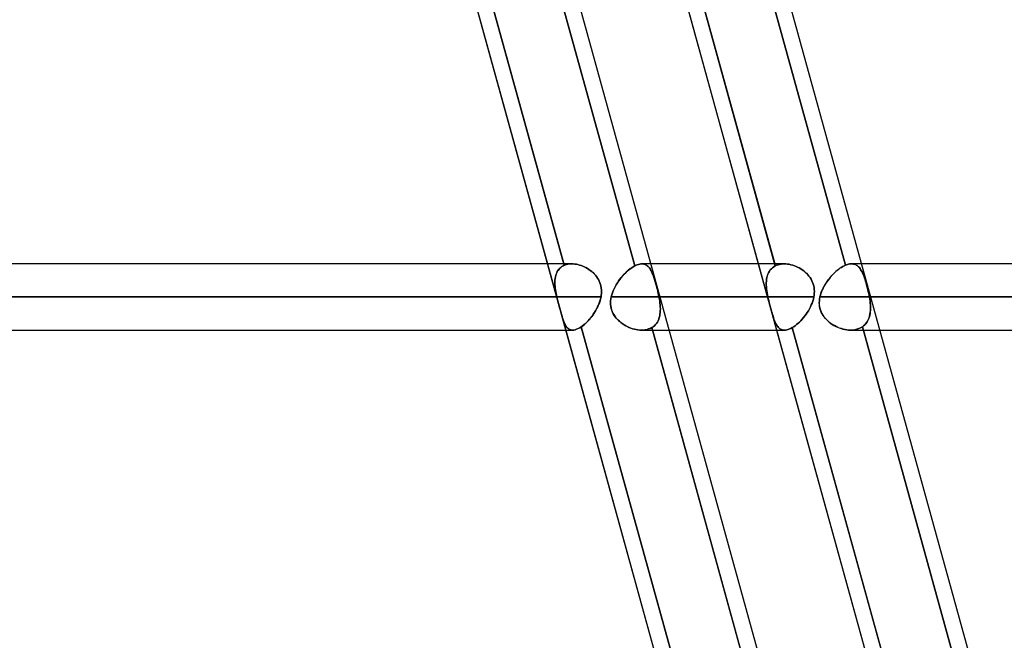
# Model space of a CAD drawing. Header units: millimetres. Extents: x -156 to 156, y -52 to 132.
# Tile 71 of 79: x 64 to 79, y 45 to 55. Entities that reach past the tile are written whole.
import ezdxf

# ---------------------------------------------------------------- set-up
doc = ezdxf.new("R2010")
doc.units = ezdxf.units.MM
doc.layers.add('MAIN-1', color=7, linetype='Continuous')

msp = doc.modelspace()

# ---------------------------------------------------------------- linework, layer by layer
at = {"layer": 'MAIN-1'}
for p, q in [((69.843, 63.45), (76.914, 37.85)), ((69.843, 63.45), (76.914, 37.85)), ((73.025, 63.45), (80.096, 37.85)), ((73.025, 63.45), (80.096, 37.85)), ((71.993, 50.929), (68.713, 62.801)), ((68.713, 62.801), (71.987, 50.95)), ((69.778, 62.788), (73.056, 50.919)), ((73.056, 50.919), (69.778, 62.788)), ((75.177, 50.919), (71.899, 62.788)), ((71.899, 62.788), (75.169, 50.95)), ((72.956, 62.801), (76.235, 50.929)), ((76.235, 50.929), (72.956, 62.801)), ((68.493, 62.701), (75.441, 37.547)), ((68.493, 62.701), (71.739, 50.95)), ((71.675, 62.701), (78.623, 37.547)), ((71.675, 62.701), (74.921, 50.95)), ((72.104, 50.95), (-72.104, 50.95)), ((72.104, 50.95), (-72.104, 50.95)), ((71.739, 50.95), (72.015, 49.95)), ((71.878, 50.815), (71.887, 50.834)), ((71.887, 50.833), (71.878, 50.814)), ((71.887, 50.834), (71.898, 50.852)), ((71.898, 50.851), (71.887, 50.833)), ((71.898, 50.852), (71.91, 50.868)), ((71.91, 50.867), (71.898, 50.851)), ((71.924, 50.883), (71.91, 50.867)), ((71.91, 50.868), (71.924, 50.883)), ((71.924, 50.883), (71.939, 50.897)), ((71.939, 50.896), (71.924, 50.883)), ((71.956, 50.909), (71.939, 50.896)), ((71.939, 50.897), (71.956, 50.909)), ((71.974, 50.92), (71.956, 50.909)), ((71.956, 50.909), (71.974, 50.92)), ((71.993, 50.929), (71.974, 50.92)), ((71.974, 50.92), (71.993, 50.929)), ((71.987, 50.95), (71.993, 50.929)), ((72.01, 50.935), (71.993, 50.929)), ((71.993, 50.929), (72.01, 50.935)), ((72.027, 50.941), (72.01, 50.935)), ((72.01, 50.935), (72.028, 50.941)), ((72.046, 50.945), (72.027, 50.941)), ((72.028, 50.941), (72.046, 50.945)), ((72.065, 50.948), (72.046, 50.945)), ((72.046, 50.945), (72.065, 50.948)), ((72.085, 50.949), (72.065, 50.948)), ((72.065, 50.948), (72.085, 50.949)), ((72.105, 50.95), (72.085, 50.949)), ((72.085, 50.949), (72.105, 50.95)), ((72.128, 50.949), (72.105, 50.95)), ((72.105, 50.95), (72.128, 50.949)), ((72.152, 50.947), (72.128, 50.949)), ((72.128, 50.949), (72.152, 50.947)), ((72.175, 50.943), (72.152, 50.947)), ((72.152, 50.947), (72.175, 50.943)), ((72.199, 50.938), (72.175, 50.943)), ((72.175, 50.943), (72.199, 50.938)), ((72.223, 50.932), (72.199, 50.938)), ((72.199, 50.938), (72.224, 50.932)), ((72.247, 50.924), (72.223, 50.932)), ((72.224, 50.932), (72.247, 50.924)), ((72.271, 50.915), (72.247, 50.924)), ((72.247, 50.924), (72.271, 50.915)), ((72.295, 50.904), (72.271, 50.915)), ((72.271, 50.915), (72.295, 50.904)), ((72.318, 50.893), (72.295, 50.904)), ((72.295, 50.904), (72.318, 50.893)), ((72.341, 50.88), (72.318, 50.893)), ((72.318, 50.893), (72.341, 50.88)), ((72.363, 50.866), (72.341, 50.88)), ((72.341, 50.88), (72.363, 50.866)), ((72.385, 50.85), (72.363, 50.866)), ((72.363, 50.866), (72.385, 50.851)), ((72.385, 50.851), (72.406, 50.834)), ((72.406, 50.834), (72.385, 50.85)), ((72.426, 50.816), (72.406, 50.834)), ((72.406, 50.834), (72.426, 50.817)), ((72.941, 50.837), (72.918, 50.815)), ((72.919, 50.816), (72.942, 50.838)), ((72.964, 50.857), (72.941, 50.837)), ((72.942, 50.838), (72.965, 50.857)), ((72.987, 50.875), (72.964, 50.857)), ((72.965, 50.857), (72.988, 50.876)), ((73.01, 50.892), (72.987, 50.875)), ((72.988, 50.876), (73.011, 50.892)), ((73.033, 50.907), (73.01, 50.892)), ((73.011, 50.892), (73.034, 50.907)), ((73.056, 50.919), (73.033, 50.907)), ((73.034, 50.907), (73.056, 50.919)), ((73.056, 50.919), (73.075, 50.929)), ((73.075, 50.929), (73.056, 50.919)), ((73.075, 50.929), (73.094, 50.936)), ((73.094, 50.936), (73.075, 50.929)), ((73.094, 50.936), (73.113, 50.942)), ((73.113, 50.942), (73.094, 50.936)), ((73.113, 50.942), (73.131, 50.947)), ((73.131, 50.947), (73.113, 50.942)), ((73.131, 50.947), (73.148, 50.949)), ((73.148, 50.949), (73.131, 50.947)), ((73.148, 50.949), (73.165, 50.95)), ((73.165, 50.95), (73.148, 50.949)), ((75.313, 50.95), (73.164, 50.95)), ((73.295, 50.95), (73.164, 50.95)), ((73.165, 50.95), (73.18, 50.949)), ((73.18, 50.949), (73.165, 50.95)), ((73.18, 50.949), (73.194, 50.947)), ((73.194, 50.947), (73.18, 50.949)), ((73.194, 50.947), (73.208, 50.943)), ((73.208, 50.943), (73.194, 50.947)), ((73.208, 50.943), (73.221, 50.937)), ((73.221, 50.937), (73.208, 50.943)), ((73.221, 50.937), (73.234, 50.93)), ((73.234, 50.93), (73.221, 50.937)), ((73.234, 50.93), (73.245, 50.922)), ((73.245, 50.922), (73.234, 50.93)), ((73.245, 50.922), (73.257, 50.912)), ((73.257, 50.912), (73.245, 50.922)), ((73.257, 50.912), (73.267, 50.901)), ((73.267, 50.901), (73.257, 50.912)), ((73.267, 50.901), (73.277, 50.888)), ((73.277, 50.888), (73.267, 50.901)), ((73.277, 50.888), (73.287, 50.874)), ((73.287, 50.874), (73.277, 50.888)), ((73.287, 50.874), (73.296, 50.859)), ((73.296, 50.859), (73.287, 50.874)), ((75.313, 50.95), (73.295, 50.95)), ((73.296, 50.859), (73.305, 50.843)), ((73.305, 50.843), (73.296, 50.859)), ((73.305, 50.843), (73.313, 50.825)), ((73.313, 50.825), (73.305, 50.843)), ((74.921, 50.95), (75.197, 49.95)), ((75.076, 50.816), (75.088, 50.838)), ((75.088, 50.837), (75.076, 50.815)), ((75.102, 50.857), (75.088, 50.837)), ((75.088, 50.838), (75.102, 50.857)), ((75.102, 50.857), (75.118, 50.876)), ((75.118, 50.875), (75.102, 50.857)), ((75.136, 50.892), (75.118, 50.875)), ((75.118, 50.876), (75.136, 50.892)), ((75.156, 50.907), (75.136, 50.892)), ((75.136, 50.892), (75.156, 50.907)), ((75.177, 50.919), (75.156, 50.907)), ((75.156, 50.907), (75.177, 50.919)), ((75.169, 50.95), (75.177, 50.919)), ((75.198, 50.929), (75.177, 50.919)), ((75.177, 50.919), (75.198, 50.929)), ((75.219, 50.936), (75.198, 50.929)), ((75.198, 50.929), (75.219, 50.936)), ((75.242, 50.942), (75.219, 50.936)), ((75.219, 50.936), (75.242, 50.942)), ((75.265, 50.947), (75.242, 50.942)), ((75.242, 50.942), (75.265, 50.947)), ((75.29, 50.949), (75.265, 50.947)), ((75.265, 50.947), (75.29, 50.949)), ((75.315, 50.95), (75.29, 50.949)), ((75.29, 50.949), (75.315, 50.95)), ((75.339, 50.949), (75.315, 50.95)), ((75.315, 50.95), (75.339, 50.949)), ((75.364, 50.947), (75.339, 50.949)), ((75.339, 50.949), (75.364, 50.947)), ((75.389, 50.943), (75.364, 50.947)), ((75.364, 50.947), (75.389, 50.943)), ((75.414, 50.937), (75.389, 50.943)), ((75.389, 50.943), (75.414, 50.937)), ((75.44, 50.93), (75.414, 50.937)), ((75.414, 50.937), (75.44, 50.93)), ((75.465, 50.922), (75.44, 50.93)), ((75.44, 50.93), (75.465, 50.922)), ((75.49, 50.912), (75.465, 50.922)), ((75.465, 50.922), (75.49, 50.912)), ((75.514, 50.901), (75.49, 50.912)), ((75.49, 50.912), (75.514, 50.901)), ((75.539, 50.888), (75.514, 50.901)), ((75.514, 50.901), (75.538, 50.888)), ((75.538, 50.888), (75.562, 50.874)), ((75.562, 50.874), (75.539, 50.888)), ((75.585, 50.859), (75.562, 50.874)), ((75.562, 50.874), (75.585, 50.859)), ((75.607, 50.843), (75.585, 50.859)), ((75.585, 50.859), (75.607, 50.843)), ((75.629, 50.825), (75.607, 50.843)), ((75.607, 50.843), (75.628, 50.825)), ((76.091, 50.833), (76.071, 50.814)), ((76.072, 50.815), (76.093, 50.834)), ((76.112, 50.851), (76.091, 50.833)), ((76.093, 50.834), (76.113, 50.852)), ((76.133, 50.867), (76.112, 50.851)), ((76.113, 50.852), (76.134, 50.868)), ((76.154, 50.883), (76.133, 50.867)), ((76.134, 50.868), (76.154, 50.883)), ((76.154, 50.883), (76.175, 50.897)), ((76.174, 50.896), (76.154, 50.883)), ((76.195, 50.909), (76.174, 50.896)), ((76.175, 50.897), (76.195, 50.909)), ((76.195, 50.909), (76.216, 50.92)), ((76.215, 50.92), (76.195, 50.909)), ((76.235, 50.929), (76.215, 50.92)), ((76.216, 50.92), (76.235, 50.929)), ((76.235, 50.929), (76.252, 50.935)), ((76.252, 50.935), (76.235, 50.929)), ((76.252, 50.935), (76.268, 50.941)), ((76.268, 50.941), (76.252, 50.935)), ((76.268, 50.941), (76.284, 50.945)), ((76.284, 50.945), (76.268, 50.941)), ((76.284, 50.945), (76.299, 50.948)), ((76.299, 50.948), (76.284, 50.945)), ((76.299, 50.948), (76.314, 50.949)), ((76.314, 50.949), (76.299, 50.948)), ((76.314, 50.949), (76.328, 50.95)), ((76.328, 50.95), (76.314, 50.949)), ((76.328, 50.95), (76.344, 50.949)), ((76.344, 50.949), (76.328, 50.95)), ((104.882, 50.95), (76.328, 50.95)), ((76.477, 50.95), (76.328, 50.95)), ((76.344, 50.949), (76.359, 50.947)), ((76.359, 50.947), (76.344, 50.949)), ((76.359, 50.947), (76.373, 50.943)), ((76.373, 50.943), (76.359, 50.947)), ((76.373, 50.943), (76.387, 50.938)), ((76.387, 50.938), (76.373, 50.943)), ((76.387, 50.938), (76.4, 50.932)), ((76.4, 50.932), (76.387, 50.938)), ((76.4, 50.932), (76.412, 50.924)), ((76.412, 50.924), (76.4, 50.932)), ((76.412, 50.924), (76.424, 50.915)), ((76.424, 50.915), (76.412, 50.924)), ((76.424, 50.915), (76.435, 50.904)), ((76.435, 50.904), (76.424, 50.915)), ((76.435, 50.904), (76.446, 50.893)), ((76.446, 50.893), (76.435, 50.904)), ((76.446, 50.893), (76.456, 50.88)), ((76.456, 50.88), (76.446, 50.893)), ((76.456, 50.88), (76.465, 50.866)), ((76.466, 50.866), (76.456, 50.88)), ((76.465, 50.866), (76.475, 50.851)), ((76.475, 50.85), (76.466, 50.866)), ((76.475, 50.851), (76.484, 50.834)), ((76.484, 50.834), (76.475, 50.85)), ((105, 50.95), (76.477, 50.95)), ((76.484, 50.834), (76.492, 50.817)), ((76.492, 50.816), (76.484, 50.834)), ((71.85, 50.66), (71.851, 50.685)), ((71.851, 50.682), (71.85, 50.658)), ((71.851, 50.685), (71.852, 50.708)), ((71.852, 50.706), (71.851, 50.682)), ((71.852, 50.708), (71.855, 50.731)), ((71.854, 50.729), (71.852, 50.706)), ((71.858, 50.752), (71.854, 50.729)), ((71.855, 50.731), (71.858, 50.754)), ((71.858, 50.754), (71.864, 50.775)), ((71.863, 50.773), (71.858, 50.752)), ((71.87, 50.794), (71.863, 50.773)), ((71.864, 50.775), (71.87, 50.796)), ((71.87, 50.796), (71.878, 50.815)), ((71.878, 50.814), (71.87, 50.794)), ((72.426, 50.817), (72.445, 50.798)), ((72.445, 50.798), (72.426, 50.816)), ((72.463, 50.778), (72.445, 50.798)), ((72.445, 50.798), (72.463, 50.778)), ((72.479, 50.757), (72.463, 50.778)), ((72.463, 50.778), (72.479, 50.757)), ((72.495, 50.735), (72.479, 50.757)), ((72.479, 50.757), (72.494, 50.735)), ((72.494, 50.735), (72.508, 50.712)), ((72.508, 50.712), (72.495, 50.735)), ((72.521, 50.688), (72.508, 50.712)), ((72.508, 50.712), (72.52, 50.688)), ((72.52, 50.688), (72.531, 50.664)), ((72.531, 50.663), (72.521, 50.688)), ((72.811, 50.689), (72.792, 50.66)), ((72.794, 50.663), (72.813, 50.691)), ((72.831, 50.716), (72.811, 50.689)), ((72.813, 50.691), (72.832, 50.718)), ((72.852, 50.742), (72.831, 50.716)), ((72.832, 50.718), (72.853, 50.744)), ((72.873, 50.768), (72.852, 50.742)), ((72.853, 50.744), (72.874, 50.769)), ((72.895, 50.792), (72.873, 50.768)), ((72.874, 50.769), (72.896, 50.793)), ((72.918, 50.815), (72.895, 50.792)), ((72.896, 50.793), (72.919, 50.816)), ((73.313, 50.825), (73.321, 50.807)), ((73.321, 50.806), (73.313, 50.825)), ((73.321, 50.807), (73.329, 50.786)), ((73.329, 50.786), (73.321, 50.806)), ((73.329, 50.786), (73.337, 50.765)), ((73.337, 50.765), (73.329, 50.786)), ((73.337, 50.765), (73.345, 50.743)), ((73.345, 50.743), (73.337, 50.765)), ((73.345, 50.743), (73.352, 50.719)), ((73.352, 50.719), (73.345, 50.743)), ((73.352, 50.719), (73.36, 50.695)), ((73.36, 50.695), (73.352, 50.719)), ((73.36, 50.695), (73.367, 50.67)), ((73.367, 50.67), (73.36, 50.695)), ((75.042, 50.663), (75.043, 50.691)), ((75.043, 50.689), (75.042, 50.66)), ((75.043, 50.691), (75.046, 50.718)), ((75.046, 50.716), (75.043, 50.689)), ((75.046, 50.718), (75.051, 50.744)), ((75.051, 50.742), (75.046, 50.716)), ((75.051, 50.744), (75.058, 50.769)), ((75.057, 50.768), (75.051, 50.742)), ((75.066, 50.792), (75.057, 50.768)), ((75.058, 50.769), (75.066, 50.793)), ((75.066, 50.793), (75.076, 50.816)), ((75.076, 50.815), (75.066, 50.792)), ((75.628, 50.825), (75.649, 50.807)), ((75.649, 50.806), (75.629, 50.825)), ((75.649, 50.807), (75.668, 50.786)), ((75.668, 50.786), (75.649, 50.806)), ((75.686, 50.765), (75.668, 50.786)), ((75.668, 50.786), (75.686, 50.765)), ((75.702, 50.743), (75.686, 50.765)), ((75.686, 50.765), (75.702, 50.743)), ((75.717, 50.719), (75.702, 50.743)), ((75.702, 50.743), (75.717, 50.719)), ((75.73, 50.695), (75.717, 50.719)), ((75.717, 50.719), (75.73, 50.695)), ((75.741, 50.67), (75.73, 50.695)), ((75.73, 50.695), (75.741, 50.67)), ((75.959, 50.682), (75.942, 50.658)), ((75.944, 50.66), (75.96, 50.685)), ((75.976, 50.706), (75.959, 50.682)), ((75.96, 50.685), (75.977, 50.708)), ((75.994, 50.729), (75.976, 50.706)), ((75.977, 50.708), (75.995, 50.731)), ((76.012, 50.752), (75.994, 50.729)), ((75.995, 50.731), (76.014, 50.754)), ((76.031, 50.773), (76.012, 50.752)), ((76.014, 50.754), (76.033, 50.775)), ((76.051, 50.794), (76.031, 50.773)), ((76.033, 50.775), (76.052, 50.796)), ((76.071, 50.814), (76.051, 50.794)), ((76.052, 50.796), (76.072, 50.815)), ((76.492, 50.817), (76.501, 50.798)), ((76.501, 50.798), (76.492, 50.816)), ((76.501, 50.798), (76.509, 50.778)), ((76.509, 50.778), (76.501, 50.798)), ((76.509, 50.778), (76.517, 50.757)), ((76.517, 50.757), (76.509, 50.778)), ((76.517, 50.757), (76.524, 50.735)), ((76.525, 50.735), (76.517, 50.757)), ((76.524, 50.735), (76.532, 50.712)), ((76.532, 50.712), (76.525, 50.735)), ((76.532, 50.712), (76.54, 50.688)), ((76.54, 50.688), (76.532, 50.712)), ((76.54, 50.688), (76.547, 50.664)), ((76.547, 50.663), (76.54, 50.688)), ((71.851, 50.636), (71.85, 50.66)), ((71.85, 50.658), (71.851, 50.633)), ((71.853, 50.61), (71.851, 50.636)), ((71.851, 50.633), (71.853, 50.607)), ((71.856, 50.585), (71.853, 50.61)), ((71.853, 50.607), (71.856, 50.582)), ((71.859, 50.558), (71.856, 50.585)), ((71.856, 50.582), (71.86, 50.556)), ((71.863, 50.532), (71.859, 50.558)), ((71.86, 50.556), (71.864, 50.529)), ((71.868, 50.505), (71.863, 50.532)), ((72.531, 50.664), (72.539, 50.639)), ((72.539, 50.638), (72.531, 50.663)), ((72.539, 50.639), (72.546, 50.612)), ((72.546, 50.612), (72.539, 50.638)), ((72.551, 50.585), (72.546, 50.612)), ((72.546, 50.612), (72.551, 50.586)), ((72.551, 50.586), (72.553, 50.559)), ((72.554, 50.558), (72.551, 50.585)), ((72.553, 50.559), (72.554, 50.532)), ((72.554, 50.532), (72.553, 50.504)), ((72.553, 50.504), (72.554, 50.531)), ((72.554, 50.531), (72.554, 50.558)), ((72.73, 50.542), (72.718, 50.511)), ((72.719, 50.513), (72.731, 50.544)), ((72.743, 50.572), (72.73, 50.542)), ((72.731, 50.544), (72.745, 50.575)), ((72.758, 50.602), (72.743, 50.572)), ((72.745, 50.575), (72.76, 50.605)), ((72.775, 50.632), (72.758, 50.602)), ((72.76, 50.605), (72.776, 50.634)), ((72.792, 50.66), (72.775, 50.632)), ((72.776, 50.634), (72.794, 50.663)), ((73.367, 50.67), (73.375, 50.644)), ((73.375, 50.643), (73.367, 50.67)), ((73.375, 50.644), (73.382, 50.617)), ((73.382, 50.617), (73.375, 50.643)), ((73.382, 50.617), (73.389, 50.59)), ((73.39, 50.589), (73.382, 50.617)), ((73.389, 50.59), (73.397, 50.562)), ((73.397, 50.562), (73.39, 50.589)), ((73.397, 50.562), (73.403, 50.534)), ((73.404, 50.534), (73.397, 50.562)), ((73.403, 50.534), (73.41, 50.506)), ((73.41, 50.506), (73.404, 50.534)), ((75.042, 50.634), (75.042, 50.663)), ((75.042, 50.66), (75.042, 50.632)), ((75.043, 50.605), (75.042, 50.634)), ((75.042, 50.632), (75.043, 50.602)), ((75.045, 50.575), (75.043, 50.605)), ((75.043, 50.602), (75.046, 50.572)), ((75.049, 50.544), (75.045, 50.575)), ((75.046, 50.572), (75.049, 50.542)), ((75.054, 50.513), (75.049, 50.544)), ((75.049, 50.542), (75.054, 50.511)), ((75.751, 50.643), (75.741, 50.67)), ((75.741, 50.67), (75.75, 50.644)), ((75.75, 50.644), (75.758, 50.617)), ((75.758, 50.617), (75.751, 50.643)), ((75.763, 50.589), (75.758, 50.617)), ((75.758, 50.617), (75.763, 50.59)), ((75.763, 50.59), (75.766, 50.562)), ((75.766, 50.562), (75.763, 50.589)), ((75.767, 50.534), (75.766, 50.562)), ((75.766, 50.562), (75.767, 50.534)), ((75.766, 50.506), (75.767, 50.534)), ((75.767, 50.534), (75.766, 50.506)), ((75.867, 50.505), (75.877, 50.532)), ((75.887, 50.556), (75.876, 50.529)), ((75.877, 50.532), (75.888, 50.558)), ((75.899, 50.582), (75.887, 50.556)), ((75.888, 50.558), (75.901, 50.585)), ((75.912, 50.607), (75.899, 50.582)), ((75.901, 50.585), (75.914, 50.61)), ((75.927, 50.633), (75.912, 50.607)), ((75.914, 50.61), (75.928, 50.636)), ((75.942, 50.658), (75.927, 50.633)), ((75.928, 50.636), (75.944, 50.66)), ((76.547, 50.664), (76.554, 50.639)), ((76.554, 50.638), (76.547, 50.663)), ((76.554, 50.639), (76.561, 50.612)), ((76.561, 50.612), (76.554, 50.638)), ((76.561, 50.612), (76.568, 50.586)), ((76.568, 50.585), (76.561, 50.612)), ((76.568, 50.586), (76.575, 50.559)), ((76.575, 50.558), (76.568, 50.585)), ((76.575, 50.559), (76.581, 50.532)), ((76.581, 50.531), (76.575, 50.558)), ((76.581, 50.532), (76.587, 50.504)), ((76.587, 50.504), (76.581, 50.531)), ((-72.547, 50.45), (72.547, 50.45)), ((72.547, 50.45), (-72.547, 50.45)), ((71.88, 50.45), (-71.88, 50.45)), ((-71.88, 50.45), (71.88, 50.45)), ((71.864, 50.529), (71.869, 50.503)), ((71.874, 50.478), (71.868, 50.505)), ((71.869, 50.503), (71.874, 50.477)), ((71.88, 50.45), (71.874, 50.478)), ((71.874, 50.477), (71.88, 50.45)), ((71.88, 50.45), (71.887, 50.422)), ((71.887, 50.421), (71.88, 50.45)), ((71.887, 50.422), (71.894, 50.393)), ((71.894, 50.392), (71.887, 50.421)), ((71.894, 50.393), (71.902, 50.365)), ((71.902, 50.363), (71.894, 50.392)), ((72.521, 50.358), (72.531, 50.388)), ((72.532, 50.392), (72.522, 50.363)), ((72.531, 50.388), (72.54, 50.419)), ((72.54, 50.421), (72.532, 50.392)), ((72.547, 50.45), (72.54, 50.421)), ((72.54, 50.419), (72.547, 50.45)), ((72.547, 50.45), (72.551, 50.477)), ((72.551, 50.477), (72.547, 50.45)), ((72.551, 50.477), (72.553, 50.504)), ((72.553, 50.504), (72.551, 50.477)), ((72.692, 50.395), (72.691, 50.367)), ((72.691, 50.363), (72.692, 50.392)), ((72.696, 50.422), (72.692, 50.395)), ((72.692, 50.392), (72.695, 50.421)), ((72.695, 50.421), (72.701, 50.45)), ((72.701, 50.45), (72.696, 50.422)), ((72.701, 50.45), (72.709, 50.482)), ((72.709, 50.481), (72.701, 50.45)), ((75.066, 50.45), (72.701, 50.45)), ((72.701, 50.45), (75.066, 50.45)), ((72.709, 50.482), (72.719, 50.513)), ((72.718, 50.511), (72.709, 50.481)), ((73.41, 50.506), (73.416, 50.478)), ((73.416, 50.478), (73.41, 50.506)), ((73.416, 50.478), (73.422, 50.45)), ((73.422, 50.45), (73.416, 50.478)), ((73.422, 50.45), (75.759, 50.45)), ((73.433, 50.45), (73.422, 50.45)), ((73.428, 50.419), (73.422, 50.45)), ((73.422, 50.45), (73.428, 50.419)), ((73.433, 50.389), (73.428, 50.419)), ((73.428, 50.419), (73.433, 50.389)), ((75.759, 50.45), (73.433, 50.45)), ((73.437, 50.358), (73.433, 50.389)), ((73.433, 50.389), (73.437, 50.358)), ((75.059, 50.482), (75.054, 50.513)), ((75.054, 50.511), (75.059, 50.481)), ((75.066, 50.45), (75.059, 50.482)), ((75.059, 50.481), (75.066, 50.45)), ((75.066, 50.45), (75.072, 50.422)), ((75.072, 50.421), (75.066, 50.45)), ((75.072, 50.422), (75.078, 50.395)), ((75.079, 50.392), (75.072, 50.421)), ((75.078, 50.395), (75.085, 50.367)), ((75.086, 50.363), (75.079, 50.392)), ((75.744, 50.389), (75.733, 50.358)), ((75.733, 50.358), (75.744, 50.389)), ((75.752, 50.419), (75.744, 50.389)), ((75.744, 50.389), (75.752, 50.419)), ((75.759, 50.45), (75.752, 50.419)), ((75.752, 50.419), (75.759, 50.45)), ((75.759, 50.45), (75.764, 50.478)), ((75.764, 50.478), (75.759, 50.45)), ((75.764, 50.478), (75.766, 50.506)), ((75.766, 50.506), (75.764, 50.478)), ((75.843, 50.393), (75.842, 50.365)), ((75.842, 50.363), (75.843, 50.392)), ((75.846, 50.422), (75.843, 50.393)), ((75.843, 50.392), (75.846, 50.421)), ((75.846, 50.421), (75.852, 50.45)), ((75.852, 50.45), (75.846, 50.422)), ((75.852, 50.45), (75.859, 50.478)), ((75.858, 50.477), (75.852, 50.45)), ((104.5, 50.45), (75.852, 50.45)), ((75.852, 50.45), (104.5, 50.45)), ((75.866, 50.503), (75.858, 50.477)), ((75.859, 50.478), (75.867, 50.505)), ((75.876, 50.529), (75.866, 50.503)), ((76.587, 50.504), (76.593, 50.477)), ((76.593, 50.477), (76.587, 50.504)), ((76.593, 50.477), (76.598, 50.45)), ((76.598, 50.45), (76.593, 50.477)), ((76.598, 50.45), (105.5, 50.45)), ((76.615, 50.45), (76.598, 50.45)), ((76.603, 50.419), (76.598, 50.45)), ((76.598, 50.45), (76.603, 50.421)), ((76.603, 50.421), (76.607, 50.392)), ((76.607, 50.388), (76.603, 50.419)), ((76.607, 50.392), (76.61, 50.363)), ((76.611, 50.358), (76.607, 50.388)), ((105.5, 50.45), (76.615, 50.45)), ((71.902, 50.365), (71.909, 50.336)), ((71.91, 50.334), (71.902, 50.363)), ((71.909, 50.336), (71.917, 50.308)), ((71.917, 50.306), (71.91, 50.334)), ((71.917, 50.308), (71.924, 50.28)), ((71.925, 50.277), (71.917, 50.306)), ((71.924, 50.28), (71.932, 50.252)), ((71.933, 50.25), (71.925, 50.277)), ((71.932, 50.252), (71.939, 50.226)), ((71.94, 50.223), (71.933, 50.25)), ((72.448, 50.215), (72.465, 50.242)), ((72.471, 50.252), (72.455, 50.226)), ((72.465, 50.242), (72.481, 50.27)), ((72.485, 50.279), (72.471, 50.252)), ((72.481, 50.27), (72.495, 50.299)), ((72.499, 50.306), (72.485, 50.279)), ((72.495, 50.299), (72.509, 50.328)), ((72.511, 50.334), (72.499, 50.306)), ((72.509, 50.328), (72.521, 50.358)), ((72.522, 50.363), (72.511, 50.334)), ((72.691, 50.367), (72.691, 50.34)), ((72.692, 50.334), (72.691, 50.363)), ((72.691, 50.34), (72.694, 50.312)), ((72.695, 50.305), (72.692, 50.334)), ((72.694, 50.312), (72.699, 50.285)), ((72.701, 50.276), (72.695, 50.305)), ((72.699, 50.285), (72.706, 50.258)), ((72.709, 50.249), (72.701, 50.276)), ((72.706, 50.258), (72.715, 50.232)), ((72.72, 50.222), (72.709, 50.249)), ((73.44, 50.329), (73.437, 50.358)), ((73.437, 50.358), (73.44, 50.329)), ((73.442, 50.3), (73.44, 50.329)), ((73.44, 50.329), (73.442, 50.299)), ((73.44, 50.216), (73.442, 50.243)), ((73.442, 50.243), (73.44, 50.216)), ((73.443, 50.271), (73.442, 50.3)), ((73.442, 50.299), (73.443, 50.271)), ((73.442, 50.243), (73.443, 50.271)), ((73.443, 50.271), (73.442, 50.243)), ((75.085, 50.367), (75.092, 50.34)), ((75.093, 50.334), (75.086, 50.363)), ((75.092, 50.34), (75.099, 50.312)), ((75.101, 50.305), (75.093, 50.334)), ((75.099, 50.312), (75.107, 50.285)), ((75.109, 50.276), (75.101, 50.305)), ((75.107, 50.285), (75.114, 50.258)), ((75.117, 50.249), (75.109, 50.276)), ((75.114, 50.258), (75.121, 50.232)), ((75.124, 50.222), (75.117, 50.249)), ((75.677, 50.243), (75.66, 50.216)), ((75.66, 50.216), (75.677, 50.243)), ((75.693, 50.271), (75.677, 50.243)), ((75.677, 50.243), (75.693, 50.271)), ((75.693, 50.271), (75.708, 50.3)), ((75.708, 50.299), (75.693, 50.271)), ((75.721, 50.329), (75.708, 50.299)), ((75.708, 50.3), (75.721, 50.329)), ((75.733, 50.358), (75.721, 50.329)), ((75.721, 50.329), (75.733, 50.358)), ((75.842, 50.365), (75.842, 50.336)), ((75.843, 50.334), (75.842, 50.363)), ((75.842, 50.336), (75.845, 50.308)), ((75.846, 50.306), (75.843, 50.334)), ((75.845, 50.308), (75.851, 50.28)), ((75.852, 50.277), (75.846, 50.306)), ((75.851, 50.28), (75.859, 50.252)), ((75.86, 50.25), (75.852, 50.277)), ((75.859, 50.252), (75.869, 50.226)), ((75.87, 50.223), (75.86, 50.25)), ((76.61, 50.363), (76.613, 50.334)), ((76.61, 50.215), (76.613, 50.242)), ((76.613, 50.328), (76.611, 50.358)), ((76.613, 50.252), (76.611, 50.226)), ((76.613, 50.334), (76.614, 50.306)), ((76.614, 50.299), (76.613, 50.328)), ((76.614, 50.279), (76.613, 50.252)), ((76.613, 50.242), (76.614, 50.27)), ((76.614, 50.306), (76.614, 50.279)), ((76.614, 50.27), (76.614, 50.299)), ((71.939, 50.226), (71.947, 50.2)), ((71.948, 50.197), (71.94, 50.223)), ((71.947, 50.2), (71.954, 50.175)), ((71.955, 50.172), (71.948, 50.197)), ((71.954, 50.175), (71.961, 50.152)), ((71.962, 50.148), (71.955, 50.172)), ((71.961, 50.152), (71.968, 50.129)), ((71.969, 50.125), (71.962, 50.148)), ((71.968, 50.129), (71.975, 50.108)), ((71.976, 50.104), (71.969, 50.125)), ((71.975, 50.108), (71.982, 50.088)), ((71.984, 50.084), (71.976, 50.104)), ((71.982, 50.088), (71.989, 50.069)), ((72.347, 50.085), (72.328, 50.066)), ((72.332, 50.07), (72.353, 50.091)), ((72.366, 50.106), (72.347, 50.085)), ((72.353, 50.091), (72.373, 50.114)), ((72.385, 50.129), (72.366, 50.106)), ((72.373, 50.114), (72.393, 50.137)), ((72.404, 50.152), (72.385, 50.129)), ((72.393, 50.137), (72.412, 50.162)), ((72.422, 50.176), (72.404, 50.152)), ((72.412, 50.162), (72.43, 50.188)), ((72.439, 50.2), (72.422, 50.176)), ((72.43, 50.188), (72.448, 50.215)), ((72.455, 50.226), (72.439, 50.2)), ((72.715, 50.232), (72.726, 50.207)), ((72.732, 50.196), (72.72, 50.222)), ((72.726, 50.207), (72.74, 50.183)), ((72.747, 50.171), (72.732, 50.196)), ((72.74, 50.183), (72.755, 50.16)), ((72.764, 50.147), (72.747, 50.171)), ((72.755, 50.16), (72.771, 50.137)), ((72.782, 50.124), (72.764, 50.147)), ((72.771, 50.137), (72.79, 50.116)), ((72.802, 50.103), (72.782, 50.124)), ((72.79, 50.116), (72.809, 50.096)), ((72.824, 50.083), (72.802, 50.103)), ((72.809, 50.096), (72.83, 50.078)), ((73.397, 50.071), (73.408, 50.092)), ((73.408, 50.092), (73.397, 50.071)), ((73.408, 50.092), (73.418, 50.115)), ((73.418, 50.115), (73.408, 50.092)), ((73.418, 50.115), (73.426, 50.139)), ((73.426, 50.139), (73.418, 50.115)), ((73.426, 50.139), (73.433, 50.163)), ((73.433, 50.163), (73.426, 50.139)), ((73.433, 50.163), (73.437, 50.189)), ((73.437, 50.189), (73.433, 50.163)), ((73.437, 50.189), (73.44, 50.216)), ((73.44, 50.216), (73.437, 50.189)), ((75.121, 50.232), (75.128, 50.207)), ((75.132, 50.196), (75.124, 50.222)), ((75.128, 50.207), (75.136, 50.183)), ((75.139, 50.171), (75.132, 50.196)), ((75.136, 50.183), (75.143, 50.16)), ((75.147, 50.147), (75.139, 50.171)), ((75.143, 50.16), (75.15, 50.137)), ((75.155, 50.124), (75.147, 50.147)), ((75.15, 50.137), (75.157, 50.116)), ((75.162, 50.103), (75.155, 50.124)), ((75.157, 50.116), (75.165, 50.096)), ((75.17, 50.083), (75.162, 50.103)), ((75.165, 50.096), (75.172, 50.078)), ((75.563, 50.092), (75.541, 50.071)), ((75.541, 50.071), (75.563, 50.092)), ((75.583, 50.115), (75.563, 50.092)), ((75.563, 50.092), (75.583, 50.115)), ((75.604, 50.139), (75.583, 50.115)), ((75.583, 50.115), (75.604, 50.139)), ((75.623, 50.163), (75.604, 50.139)), ((75.604, 50.139), (75.623, 50.163)), ((75.642, 50.189), (75.623, 50.163)), ((75.623, 50.163), (75.642, 50.189)), ((75.66, 50.216), (75.642, 50.189)), ((75.642, 50.189), (75.66, 50.216)), ((75.869, 50.226), (75.881, 50.2)), ((75.883, 50.197), (75.87, 50.223)), ((75.881, 50.2), (75.895, 50.175)), ((75.897, 50.172), (75.883, 50.197)), ((75.895, 50.175), (75.911, 50.152)), ((75.914, 50.148), (75.897, 50.172)), ((75.911, 50.152), (75.929, 50.129)), ((75.933, 50.125), (75.914, 50.148)), ((75.929, 50.129), (75.949, 50.108)), ((75.953, 50.104), (75.933, 50.125)), ((75.949, 50.108), (75.969, 50.088)), ((75.974, 50.084), (75.953, 50.104)), ((75.969, 50.088), (75.991, 50.069)), ((76.569, 50.085), (76.557, 50.066)), ((76.56, 50.07), (76.572, 50.091)), ((76.58, 50.106), (76.569, 50.085)), ((76.572, 50.091), (76.583, 50.114)), ((76.589, 50.129), (76.58, 50.106)), ((76.583, 50.114), (76.593, 50.137)), ((76.597, 50.152), (76.589, 50.129)), ((76.593, 50.137), (76.6, 50.162)), ((76.603, 50.176), (76.597, 50.152)), ((76.6, 50.162), (76.606, 50.188)), ((76.608, 50.2), (76.603, 50.176)), ((76.606, 50.188), (76.61, 50.215)), ((76.611, 50.226), (76.608, 50.2)), ((-72.119, 49.95), (72.119, 49.95)), ((-72.119, 49.95), (72.119, 49.95)), ((71.991, 50.065), (71.984, 50.084)), ((71.989, 50.069), (71.997, 50.051)), ((71.999, 50.047), (71.991, 50.065)), ((71.997, 50.051), (72.005, 50.035)), ((72.007, 50.031), (71.999, 50.047)), ((72.005, 50.035), (72.013, 50.02)), ((72.015, 50.017), (72.007, 50.031)), ((72.013, 50.02), (72.022, 50.006)), ((72.024, 50.003), (72.015, 50.017)), ((72.015, 49.95), (75.275, 38.15)), ((72.022, 50.006), (72.031, 49.994)), ((72.033, 49.991), (72.024, 50.003)), ((72.031, 49.994), (72.041, 49.983)), ((72.043, 49.981), (72.033, 49.991)), ((72.041, 49.983), (72.052, 49.973)), ((72.054, 49.972), (72.043, 49.981)), ((72.052, 49.973), (72.063, 49.965)), ((72.065, 49.964), (72.054, 49.972)), ((72.063, 49.965), (72.075, 49.959)), ((72.077, 49.958), (72.065, 49.964)), ((72.075, 49.959), (72.088, 49.954)), ((72.089, 49.954), (72.077, 49.958)), ((72.088, 49.954), (72.102, 49.951)), ((72.103, 49.951), (72.089, 49.954)), ((72.102, 49.951), (72.117, 49.95)), ((72.117, 49.95), (72.103, 49.951)), ((72.117, 49.95), (72.136, 49.951)), ((72.136, 49.951), (72.117, 49.95)), ((72.136, 49.951), (72.157, 49.955)), ((72.157, 49.955), (72.136, 49.951)), ((72.157, 49.955), (72.178, 49.962)), ((72.178, 49.962), (72.157, 49.955)), ((72.178, 49.962), (72.201, 49.972)), ((72.201, 49.972), (72.178, 49.962)), ((72.201, 49.972), (72.225, 49.985)), ((72.225, 49.985), (72.201, 49.972)), ((72.225, 49.985), (72.249, 50)), ((72.249, 50), (72.225, 49.985)), ((72.249, 50), (72.27, 50.015)), ((72.269, 50.014), (72.249, 50)), ((75.528, 38.128), (72.249, 50)), ((72.249, 50), (75.522, 38.15)), ((72.288, 50.03), (72.269, 50.014)), ((72.27, 50.015), (72.291, 50.032)), ((72.308, 50.047), (72.288, 50.03)), ((72.291, 50.032), (72.311, 50.05)), ((72.328, 50.066), (72.308, 50.047)), ((72.311, 50.05), (72.332, 50.07)), ((72.846, 50.064), (72.824, 50.083)), ((72.83, 50.078), (72.851, 50.06)), ((72.87, 50.047), (72.846, 50.064)), ((72.851, 50.06), (72.874, 50.044)), ((72.894, 50.031), (72.87, 50.047)), ((72.874, 50.044), (72.897, 50.029)), ((72.919, 50.016), (72.894, 50.031)), ((72.897, 50.029), (72.921, 50.015)), ((72.944, 50.003), (72.919, 50.016)), ((72.921, 50.015), (72.946, 50.002)), ((72.971, 49.991), (72.944, 50.003)), ((72.946, 50.002), (72.972, 49.99)), ((72.997, 49.98), (72.971, 49.991)), ((72.972, 49.99), (72.998, 49.98)), ((73.024, 49.971), (72.997, 49.98)), ((72.998, 49.98), (73.024, 49.971)), ((73.051, 49.964), (73.024, 49.971)), ((73.024, 49.971), (73.051, 49.964)), ((73.078, 49.958), (73.051, 49.964)), ((73.051, 49.964), (73.078, 49.958)), ((73.105, 49.954), (73.078, 49.958)), ((73.078, 49.958), (73.105, 49.954)), ((73.131, 49.951), (73.105, 49.954)), ((73.105, 49.954), (73.131, 49.951)), ((73.157, 49.95), (73.131, 49.951)), ((73.131, 49.951), (73.157, 49.95)), ((73.186, 49.951), (73.157, 49.95)), ((73.157, 49.95), (73.186, 49.951)), ((73.16, 49.95), (73.571, 49.95)), ((73.16, 49.95), (75.317, 49.95)), ((73.214, 49.954), (73.186, 49.951)), ((73.186, 49.951), (73.214, 49.954)), ((73.241, 49.959), (73.214, 49.954)), ((73.214, 49.954), (73.241, 49.959)), ((73.266, 49.967), (73.241, 49.959)), ((73.241, 49.959), (73.266, 49.967)), ((73.29, 49.976), (73.266, 49.967)), ((73.266, 49.967), (73.29, 49.976)), ((73.313, 49.988), (73.29, 49.976)), ((73.29, 49.976), (73.313, 49.988)), ((73.313, 49.988), (73.333, 50.001)), ((73.333, 50.001), (73.313, 49.988)), ((73.313, 49.988), (76.592, 38.119)), ((76.592, 38.119), (73.313, 49.988)), ((73.333, 50.001), (73.352, 50.016)), ((73.352, 50.016), (73.333, 50.001)), ((73.352, 50.016), (73.369, 50.033)), ((73.369, 50.033), (73.352, 50.016)), ((73.369, 50.033), (73.384, 50.051)), ((73.384, 50.051), (73.369, 50.033)), ((73.384, 50.051), (73.397, 50.071)), ((73.397, 50.071), (73.384, 50.051)), ((73.571, 49.95), (75.317, 49.95)), ((75.178, 50.064), (75.17, 50.083)), ((75.172, 50.078), (75.18, 50.06)), ((75.187, 50.047), (75.178, 50.064)), ((75.18, 50.06), (75.188, 50.044)), ((75.195, 50.031), (75.187, 50.047)), ((75.188, 50.044), (75.196, 50.029)), ((75.204, 50.016), (75.195, 50.031)), ((75.196, 50.029), (75.205, 50.015)), ((75.197, 49.95), (78.457, 38.15)), ((75.214, 50.003), (75.204, 50.016)), ((75.205, 50.015), (75.215, 50.002)), ((75.224, 49.991), (75.214, 50.003)), ((75.215, 50.002), (75.225, 49.991)), ((75.235, 49.98), (75.224, 49.991)), ((75.225, 49.991), (75.236, 49.98)), ((75.247, 49.971), (75.235, 49.98)), ((75.236, 49.98), (75.247, 49.971)), ((75.247, 49.971), (75.259, 49.964)), ((75.259, 49.964), (75.247, 49.971)), ((75.259, 49.964), (75.272, 49.958)), ((75.272, 49.958), (75.259, 49.964)), ((75.272, 49.958), (75.286, 49.954)), ((75.286, 49.954), (75.272, 49.958)), ((75.286, 49.954), (75.3, 49.951)), ((75.3, 49.951), (75.286, 49.954)), ((75.3, 49.951), (75.315, 49.95)), ((75.315, 49.95), (75.3, 49.951)), ((75.315, 49.95), (75.333, 49.951)), ((75.333, 49.951), (75.315, 49.95)), ((75.333, 49.951), (75.352, 49.954)), ((75.352, 49.954), (75.333, 49.951)), ((75.352, 49.954), (75.371, 49.959)), ((75.371, 49.959), (75.352, 49.954)), ((75.371, 49.959), (75.392, 49.967)), ((75.392, 49.967), (75.371, 49.959)), ((75.392, 49.967), (75.413, 49.976)), ((75.413, 49.976), (75.392, 49.967)), ((75.413, 49.976), (75.434, 49.988)), ((75.434, 49.988), (75.413, 49.976)), ((75.456, 50.001), (75.434, 49.988)), ((75.434, 49.988), (75.456, 50.001)), ((78.713, 38.119), (75.434, 49.988)), ((75.434, 49.988), (78.704, 38.15)), ((75.477, 50.016), (75.456, 50.001)), ((75.456, 50.001), (75.477, 50.016)), ((75.499, 50.033), (75.477, 50.016)), ((75.477, 50.016), (75.499, 50.033)), ((75.52, 50.051), (75.499, 50.033)), ((75.499, 50.033), (75.52, 50.051)), ((75.541, 50.071), (75.52, 50.051)), ((75.52, 50.051), (75.541, 50.071)), ((75.996, 50.065), (75.974, 50.084)), ((75.991, 50.069), (76.014, 50.051)), ((76.02, 50.047), (75.996, 50.065)), ((76.014, 50.051), (76.038, 50.035)), ((76.044, 50.031), (76.02, 50.047)), ((76.038, 50.035), (76.063, 50.02)), ((76.069, 50.017), (76.044, 50.031)), ((76.063, 50.02), (76.089, 50.006)), ((76.095, 50.003), (76.069, 50.017)), ((76.089, 50.006), (76.115, 49.994)), ((76.121, 49.991), (76.095, 50.003)), ((76.115, 49.994), (76.143, 49.983)), ((76.148, 49.981), (76.121, 49.991)), ((76.143, 49.983), (76.17, 49.973)), ((76.175, 49.972), (76.148, 49.981)), ((76.17, 49.973), (76.198, 49.965)), ((76.203, 49.964), (76.175, 49.972)), ((76.198, 49.965), (76.227, 49.959)), ((76.23, 49.958), (76.203, 49.964)), ((76.227, 49.959), (76.255, 49.954)), ((76.257, 49.954), (76.23, 49.958)), ((76.255, 49.954), (76.283, 49.951)), ((76.284, 49.951), (76.257, 49.954)), ((76.283, 49.951), (76.311, 49.95)), ((76.311, 49.95), (76.284, 49.951)), ((76.344, 49.951), (76.311, 49.95)), ((76.311, 49.95), (76.344, 49.951)), ((76.314, 49.95), (76.753, 49.95)), ((76.314, 49.95), (104.882, 49.95)), ((76.377, 49.955), (76.344, 49.951)), ((76.344, 49.951), (76.377, 49.955)), ((76.408, 49.962), (76.377, 49.955)), ((76.377, 49.955), (76.408, 49.962)), ((76.438, 49.972), (76.408, 49.962)), ((76.408, 49.962), (76.438, 49.972)), ((76.466, 49.985), (76.438, 49.972)), ((76.438, 49.972), (76.466, 49.985)), ((76.492, 50), (76.466, 49.985)), ((76.466, 49.985), (76.492, 50)), ((76.492, 50), (76.511, 50.015)), ((76.51, 50.014), (76.492, 50)), ((76.492, 50), (79.771, 38.128)), ((79.771, 38.128), (76.492, 50)), ((76.528, 50.03), (76.51, 50.014)), ((76.511, 50.015), (76.529, 50.032)), ((76.543, 50.047), (76.528, 50.03)), ((76.529, 50.032), (76.545, 50.05)), ((76.557, 50.066), (76.543, 50.047)), ((76.545, 50.05), (76.56, 50.07)), ((76.753, 49.95), (105, 49.95))]:
    msp.add_line(p, q, dxfattribs=at)

doc.saveas('drawing.dxf')
